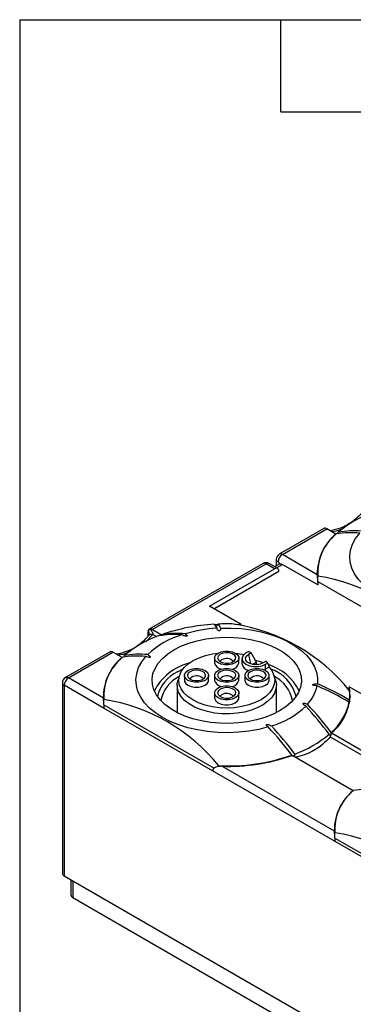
# Model space of a CAD drawing. Header units: millimetres. Extents: x 6 to 273, y 6 to 210.
# Tile 14 of 47: x 6 to 34, y 128 to 210. Entities that reach past the tile are written whole.
import ezdxf

# ---------------------------------------------------------------- set-up
doc = ezdxf.new("R2010")
doc.units = ezdxf.units.MM
doc.linetypes.add('SLD-Solid', pattern=[0])
doc.layers.add('TEXT', color=140, linetype='SLD-Solid', lineweight=25)

msp = doc.modelspace()

# ---------------------------------------------------------------- linework, layer by layer
for p, q in [((31.496, 167.471), (27.81, 165.344)), ((28.06, 165.319), (31.737, 167.441)), ((32.488, 167.008), (31.737, 167.441)), ((32.488, 167.008), (32.488, 166.996)), ((30.95, 163.651), (28.06, 165.319)), ((26.467, 164.568), (17.053, 159.134)), ((17.312, 159.114), (26.717, 164.543)), ((27.424, 164.135), (26.717, 164.543)), ((27.674, 164.16), (26.967, 164.568)), ((27.846, 164.548), (27.424, 164.304)), ((27.56, 164.911), (27.56, 164.383)), ((27.57, 164.22), (28.06, 164.502)), ((28.06, 164.502), (31.01, 162.799)), ((22.05, 161.033), (27.424, 164.135)), ((22.403, 160.829), (27.777, 163.931)), ((30.948, 163.686), (30.971, 163.93)), ((30.971, 163.947), (30.967, 163.518)), ((30.988, 163.098), (40.091, 157.843)), ((30.989, 163.181), (30.992, 163.531)), ((24.646, 159.534), (22.05, 161.033)), ((16.958, 158.566), (16.958, 158.91)), ((16.981, 159.041), (16.981, 158.59)), ((17.054, 158.741), (17.018, 159.105)), ((18.063, 158.654), (17.188, 159.16)), ((17.312, 159.114), (18.063, 158.68)), ((22.436, 159.543), (22.719, 159.558)), ((24.14, 159.56), (24.646, 159.534)), ((24.646, 159.505), (24.646, 159.534)), ((16.774, 158.094), (17.36, 158.699)), ((17.66, 158.527), (17.36, 158.699)), ((18.063, 158.654), (18.063, 158.68)), ((13.818, 157.266), (10.132, 155.138)), ((10.382, 155.114), (14.059, 157.236)), ((14.811, 156.803), (14.059, 157.236)), ((25.235, 157.28), (25.055, 157.175)), ((25.489, 157.196), (25.254, 157.06)), ((14.811, 156.803), (14.811, 156.791)), ((22.464, 156.761), (22.464, 156.353)), ((24.464, 156.353), (24.464, 156.761)), ((24.718, 156.706), (24.718, 156.298)), ((25.254, 157.06), (25.414, 156.279)), ((25.606, 156.228), (25.908, 156.402)), ((25.908, 156.402), (25.908, 156.205)), ((26.717, 156.487), (26.482, 156.352)), ((19.398, 155.624), (19.857, 155.862)), ((25.908, 156.281), (26.108, 156.224)), ((26.576, 155.775), (26.681, 155.828)), ((26.681, 156.237), (26.862, 156.341)), ((26.681, 155.828), (26.681, 156.237)), ((26.961, 155.99), (26.681, 155.828)), ((13.272, 153.445), (10.382, 155.114)), ((19.57, 155.344), (19.438, 154.95)), ((19.964, 155.318), (19.964, 154.91)), ((21.964, 154.91), (21.964, 155.318)), ((22.464, 155.318), (22.464, 154.91)), ((24.464, 154.91), (24.464, 155.318)), ((24.964, 155.318), (24.964, 154.91)), ((26.964, 154.91), (26.964, 155.318)), ((27.49, 154.95), (27.358, 155.344)), ((9.882, 154.705), (9.882, 138.946)), ((10.029, 154.501), (10.029, 138.742)), ((13.333, 152.594), (10.029, 154.501)), ((19.364, 154.502), (19.364, 152.244)), ((27.564, 152.244), (27.564, 154.502)), ((36.192, 152.869), (33.595, 154.368)), ((33.595, 154.065), (33.595, 154.368)), ((13.27, 153.481), (13.293, 153.725)), ((13.294, 153.742), (13.289, 153.313)), ((13.311, 152.976), (13.315, 153.326)), ((22.464, 153.875), (22.464, 153.467)), ((24.464, 153.467), (24.464, 153.875)), ((33.639, 153.313), (33.634, 153.742)), ((33.634, 153.725), (33.658, 153.481)), ((33.639, 153.273), (33.639, 153.313)), ((13.311, 152.893), (22.413, 147.638)), ((22.281, 147.428), (13.333, 152.594)), ((26.777, 151.144), (26.828, 151.089)), ((32.008, 150.243), (36.751, 147.505)), ((32.117, 150.567), (37.155, 147.659)), ((32.117, 150.541), (32.117, 150.567)), ((37.155, 147.633), (32.117, 150.541)), ((28.853, 148.686), (28.844, 148.723)), ((33.903, 145.781), (28.864, 148.69)), ((32.425, 141.573), (22.281, 147.428)), ((22.807, 147.846), (22.806, 147.776)), ((32.364, 142.424), (23.049, 147.802)), ((33.903, 145.769), (33.903, 145.781)), ((32.362, 142.459), (32.385, 142.703)), ((32.386, 142.72), (32.381, 142.291)), ((32.403, 141.955), (32.407, 142.305)), ((32.403, 141.871), (41.505, 136.616)), ((41.373, 136.407), (32.425, 141.573)), ((10.029, 138.742), (44.677, 118.74)), ((10.59, 138.418), (10.59, 137.15)), ((10.736, 138.334), (10.736, 136.946)), ((10.736, 136.946), (44.677, 117.352))]:
    msp.add_line(p, q)
at = {"flags": 128}
for points in [[(44.569, 161.26), (43.783, 161.059), (42.963, 160.911), (42.119, 160.818), (41.263, 160.782), (40.404, 160.802), (39.556, 160.879), (38.728, 161.012), (37.931, 161.198), (37.177, 161.435), (36.475, 161.721), (35.834, 162.051), (35.262, 162.421), (34.767, 162.826), (34.356, 163.262), (34.034, 163.721), (33.804, 164.199), (33.671, 164.689), (33.636, 165.185), (33.699, 165.679), (33.859, 166.167), (34.115, 166.64), (34.463, 167.093)], [(22.959, 159.233), (23.812, 159.239), (24.661, 159.188), (25.494, 159.082), (26.3, 158.922), (27.07, 158.71), (27.794, 158.45), (28.462, 158.143), (29.065, 157.795), (29.596, 157.41), (30.047, 156.992), (30.414, 156.547), (30.691, 156.082), (30.874, 155.601), (30.962, 155.111), (30.953, 154.618)], [(27.83, 152.389), (27.249, 152.093), (26.607, 151.841), (25.916, 151.638), (25.187, 151.487), (24.43, 151.389), (23.658, 151.347), (22.883, 151.361), (22.117, 151.431), (21.372, 151.556), (20.66, 151.734), (19.993, 151.961), (19.38, 152.236), (18.832, 152.552), (18.357, 152.906), (17.962, 153.291), (17.654, 153.702), (17.438, 154.132), (17.316, 154.574), (17.292, 155.022), (17.365, 155.467), (17.534, 155.904), (17.797, 156.326), (18.149, 156.724), (18.585, 157.095), (19.097, 157.43), (19.679, 157.727), (20.321, 157.978), (21.011, 158.181), (21.741, 158.333), (22.498, 158.431), (23.27, 158.473), (24.045, 158.459), (24.811, 158.389), (25.556, 158.264), (26.267, 158.086), (26.935, 157.858), (27.547, 157.584), (28.096, 157.267), (28.571, 156.914), (28.966, 156.528), (29.274, 156.117), (29.49, 155.687), (29.611, 155.245), (29.636, 154.798), (29.563, 154.352), (29.394, 153.915), (29.131, 153.494), (28.779, 153.095), (28.343, 152.725), (27.83, 152.389)], [(22.757, 157.17), (23.01, 157.276), (23.307, 157.331), (23.62, 157.331), (23.918, 157.276), (24.171, 157.17), (24.355, 157.023), (24.452, 156.852), (24.452, 156.671), (24.355, 156.499), (24.171, 156.353), (23.918, 156.247), (23.62, 156.191), (23.307, 156.191), (23.01, 156.247), (22.757, 156.353), (22.573, 156.499), (22.476, 156.671), (22.476, 156.852), (22.573, 157.023), (22.757, 157.17)], [(22.928, 157.071), (22.771, 156.938), (22.707, 156.782), (22.746, 156.622), (22.881, 156.482), (23.095, 156.379), (23.359, 156.328), (23.637, 156.336), (23.892, 156.4), (24.089, 156.514), (24.201, 156.661), (24.214, 156.822), (24.126, 156.974), (23.948, 157.098), (23.705, 157.176), (23.429, 157.198), (23.158, 157.161), (22.928, 157.071)], [(25.055, 157.175), (24.843, 157.007), (24.732, 156.81), (24.732, 156.602), (24.843, 156.405), (25.055, 156.237), (25.346, 156.114), (25.688, 156.05), (26.048, 156.05), (26.39, 156.114), (26.681, 156.237)], [(26.891, 151.054), (26.106, 150.854), (25.286, 150.706), (24.442, 150.613), (23.585, 150.577), (22.727, 150.597), (21.878, 150.674), (21.05, 150.807), (20.254, 150.993), (19.499, 151.23), (18.797, 151.516), (18.156, 151.846), (17.584, 152.216), (17.09, 152.621), (16.678, 153.057), (16.356, 153.516), (16.127, 153.994), (15.994, 154.484), (15.958, 154.98), (16.021, 155.474), (16.182, 155.962), (16.438, 156.435), (16.785, 156.888)], [(26.961, 155.99), (27.212, 155.658), (27.369, 155.308), (27.429, 154.948), (27.39, 154.587), (27.253, 154.234), (27.021, 153.898), (26.701, 153.587), (26.299, 153.309), (25.827, 153.071), (25.296, 152.879), (24.719, 152.738), (24.11, 152.651), (23.486, 152.62), (22.861, 152.647), (22.251, 152.73), (21.671, 152.868), (21.136, 153.056), (20.659, 153.291), (20.253, 153.566), (19.926, 153.875), (19.688, 154.21), (19.544, 154.562), (19.498, 154.923), (19.551, 155.283), (19.702, 155.634), (19.946, 155.967), (20.279, 156.274), (20.691, 156.547), (21.172, 156.778), (21.711, 156.963), (22.293, 157.097), (22.743, 157.161)], [(23.04, 156.598), (22.91, 156.486), (22.899, 156.47)], [(24.185, 157.161), (24.76, 157.074), (24.882, 157.048)], [(26.482, 156.352), (26.235, 156.252), (25.944, 156.207), (25.643, 156.222), (25.37, 156.296), (25.157, 156.419), (25.03, 156.576), (25.003, 156.75), (25.081, 156.918), (25.254, 157.06)], [(26.495, 156.359), (26.251, 156.435), (25.852, 156.542)], [(20.257, 155.726), (20.51, 155.832), (20.807, 155.888), (21.12, 155.888), (21.418, 155.832), (21.671, 155.726), (21.855, 155.58), (21.952, 155.408), (21.952, 155.228), (21.855, 155.056), (21.671, 154.91), (21.418, 154.804), (21.12, 154.748), (20.807, 154.748), (20.51, 154.804), (20.257, 154.91), (20.073, 155.056), (19.976, 155.228), (19.976, 155.408), (20.073, 155.58), (20.257, 155.726)], [(20.428, 155.627), (20.271, 155.495), (20.207, 155.338), (20.246, 155.179), (20.381, 155.039), (20.595, 154.936), (20.859, 154.885), (21.137, 154.892), (21.392, 154.957), (21.589, 155.071), (21.701, 155.218), (21.714, 155.379), (21.626, 155.531), (21.448, 155.655), (21.205, 155.733), (20.929, 155.755), (20.658, 155.718), (20.428, 155.627)], [(22.757, 155.726), (23.01, 155.832), (23.307, 155.888), (23.62, 155.888), (23.918, 155.832), (24.171, 155.726), (24.355, 155.58), (24.452, 155.408), (24.452, 155.228), (24.355, 155.056), (24.171, 154.91), (23.918, 154.804), (23.62, 154.748), (23.307, 154.748), (23.01, 154.804), (22.757, 154.91), (22.573, 155.056), (22.476, 155.228), (22.476, 155.408), (22.573, 155.58), (22.757, 155.726)], [(22.928, 155.627), (22.771, 155.495), (22.707, 155.338), (22.746, 155.179), (22.881, 155.039), (23.095, 154.936), (23.359, 154.885), (23.637, 154.892), (23.892, 154.957), (24.089, 155.071), (24.201, 155.218), (24.214, 155.379), (24.126, 155.531), (23.948, 155.655), (23.705, 155.733), (23.429, 155.755), (23.158, 155.718), (22.928, 155.627)], [(25.257, 155.726), (25.51, 155.832), (25.807, 155.888), (26.12, 155.888), (26.418, 155.832), (26.671, 155.726), (26.855, 155.58), (26.952, 155.408), (26.952, 155.228), (26.855, 155.056), (26.671, 154.91), (26.418, 154.804), (26.12, 154.748), (25.807, 154.748), (25.51, 154.804), (25.257, 154.91), (25.073, 155.056), (24.976, 155.228), (24.976, 155.408), (25.073, 155.58), (25.257, 155.726)], [(25.428, 155.627), (25.271, 155.495), (25.207, 155.338), (25.246, 155.179), (25.381, 155.039), (25.595, 154.936), (25.859, 154.885), (26.137, 154.892), (26.392, 154.957), (26.589, 155.071), (26.701, 155.218), (26.714, 155.379), (26.626, 155.531), (26.448, 155.655), (26.205, 155.733), (25.929, 155.755), (25.658, 155.718), (25.428, 155.627)], [(27.49, 154.95), (27.499, 154.92), (27.563, 154.559), (27.53, 154.196), (27.401, 153.841), (27.179, 153.501), (26.871, 153.185), (26.481, 152.899), (26.021, 152.652), (25.501, 152.448), (24.933, 152.292), (24.33, 152.188), (23.707, 152.139), (23.078, 152.145), (22.458, 152.207), (21.862, 152.323), (21.303, 152.49), (20.796, 152.704), (20.351, 152.961), (19.979, 153.254), (19.69, 153.577), (19.489, 153.921), (19.382, 154.279), (19.371, 154.642), (19.438, 154.95)], [(19.964, 154.91), (19.976, 154.82), (20.073, 154.648), (20.257, 154.502), (20.51, 154.395), (20.807, 154.34), (21.12, 154.34), (21.418, 154.395), (21.671, 154.502), (21.855, 154.648), (21.952, 154.82), (21.964, 154.91)], [(20.54, 155.155), (20.41, 155.042), (20.399, 155.027)], [(23.04, 155.155), (22.91, 155.042), (22.899, 155.027)], [(24.964, 154.91), (24.976, 154.82), (25.073, 154.648), (25.257, 154.502), (25.51, 154.395), (25.807, 154.34), (26.12, 154.34), (26.418, 154.395), (26.671, 154.502), (26.855, 154.648), (26.952, 154.82), (26.964, 154.91)], [(25.54, 155.155), (25.41, 155.042), (25.399, 155.027)], [(22.757, 154.283), (23.01, 154.389), (23.307, 154.445), (23.62, 154.445), (23.918, 154.389), (24.171, 154.283), (24.355, 154.137), (24.452, 153.965), (24.452, 153.785), (24.355, 153.613), (24.171, 153.467), (23.918, 153.361), (23.62, 153.305), (23.307, 153.305), (23.01, 153.361), (22.757, 153.467), (22.573, 153.613), (22.476, 153.785), (22.476, 153.965), (22.573, 154.137), (22.757, 154.283)], [(22.928, 154.184), (22.771, 154.052), (22.707, 153.895), (22.746, 153.736), (22.881, 153.595), (23.095, 153.493), (23.359, 153.442), (23.637, 153.449), (23.892, 153.514), (24.089, 153.628), (24.201, 153.775), (24.214, 153.935), (24.126, 154.088), (23.948, 154.211), (23.705, 154.29), (23.429, 154.312), (23.158, 154.275), (22.928, 154.184)], [(22.464, 153.467), (22.476, 153.376), (22.573, 153.205), (22.757, 153.058), (23.01, 152.952), (23.307, 152.896), (23.62, 152.896), (23.918, 152.952), (24.171, 153.058), (24.355, 153.205), (24.452, 153.376), (24.464, 153.467)], [(23.04, 153.712), (22.91, 153.599), (22.899, 153.583)], [(30.269, 148.91), (30.983, 149.319), (31.255, 149.498)]]:
    msp.add_lwpolyline(points, dxfattribs=at)
for centre, radius, start, end in [((38.791, 159.839), 9.542, 110.13933, 129.85529), ((35.164, 163.75), 4.216, 129.40355, 181.35598), ((35.138, 163.799), 4.154, 129.23023, 183.68748), ((31.556, 167.14), 0.352, 58.97805, 80.69979), ((33.787, 159.455), 7.668, 84.94397, 99.58462), ((33.985, 159.635), 7.642, 85.30089, 99.86289), ((28.06, 164.911), 0.5, 119.99731, 180), ((28.474, 164.672), 0.768, 122.60548, 177.39452), ((27.914, 165.114), 0.251, 54.38242, 114.30712), ((26.717, 164.135), 0.5, 60.00269, 119.99731), ((26.57, 164.339), 0.251, 54.38242, 114.30712), ((26.863, 164.339), 0.251, 65.69288, 125.61758), ((27.81, 164.936), 0.251, 185.6948, 245.62534), ((27.562, 163.966), 0.218, 350.78596, 129.20329), ((28.612, 148.447), 15.272, 38.97227, 81.0331), ((17.311, 158.916), 0.352, 159.30661, 181.02438), ((17.131, 158.812), 0.352, 58.97805, 80.69979), ((23.258, 143.919), 15.649, 93.04102, 109.3081), ((19.361, 151.127), 7.668, 84.94397, 99.58462), ((23.356, 147.366), 11.873, 93.3608, 106.23683), ((22.103, 159.07), 0.577, 14.94286, 55.68241), ((23.464, 141.975), 17.602, 88.10774, 92.39944), ((22.402, 159.085), 0.577, 14.94286, 55.68241), ((21.739, 144.519), 15.224, 38.71752, 81.28786), ((21.113, 149.634), 9.542, 110.13933, 129.85529), ((21.758, 151.956), 7.014, 106.52845, 133.46617), ((19.137, 151.063), 7.642, 85.30089, 99.86289), ((13.878, 156.935), 0.352, 58.97805, 80.69979), ((23.775, 152.421), 5.074, 70.24892, 73.26845), ((17.487, 153.545), 4.216, 129.40355, 181.35598), ((17.46, 153.594), 4.154, 129.23023, 183.68748), ((16.11, 149.25), 7.668, 84.94397, 99.58462), ((16.307, 149.43), 7.642, 85.30089, 99.86289), ((23.138, 156.52), 0.695, 193.94235, 260.24361), ((23.458, 155.95), 0.772, 42.36905, 122.86787), ((23.817, 156.491), 0.662, 277.85363, 347.96041), ((25.136, 154.779), 2.327, 42.1432, 47.22085), ((21.499, 151.928), 4.552, 104.48929, 152.2183), ((20.687, 152.881), 3.031, 115.1763, 166.74074), ((25.396, 156.406), 0.687, 189.10049, 259.11955), ((25.645, 152.14), 4.263, 26.61331, 72.80656), ((26.067, 152.805), 3.218, 13.86909, 71.81423), ((10.382, 154.705), 0.5, 119.99731, 180), ((10.796, 154.466), 0.768, 122.60548, 177.39452), ((10.236, 154.909), 0.251, 54.38242, 114.30712), ((20.764, 152.713), 2.797, 116.19747, 169.31107), ((20.958, 154.506), 0.772, 42.36905, 122.86787), ((23.138, 155.077), 0.695, 193.94235, 260.24361), ((23.458, 154.506), 0.772, 42.36905, 122.86787), ((23.817, 155.048), 0.662, 277.85363, 347.96041), ((25.958, 154.506), 0.772, 42.36905, 122.86787), ((26.041, 152.62), 2.935, 12.02963, 62.46182), ((10.133, 154.73), 0.251, 185.6948, 245.62534), ((27.819, 155.096), 3.175, 317.02297, 348.18717), ((22.858, 135.144), 20.92, 59.16483, 67.31274), ((22.884, 135.317), 20.92, 59.16483, 67.31274), ((29.566, 153.747), 4.077, 308.73893, 8.75258), ((30.236, 153.705), 3.398, 352.81018, 5.66804), ((10.934, 138.241), 15.272, 38.97227, 81.0331), ((23.458, 153.063), 0.772, 42.36905, 122.86787), ((29.113, 154.061), 4.569, 310.73675, 347.94768), ((25.169, 157.864), 7.014, 286.52845, 313.46617), ((8.778, 133.121), 28.92, 36.81811, 42.8086), ((9.069, 133.3), 28.8, 36.91763, 42.97067), ((5.818, 131.424), 28.8, 36.91763, 42.97067), ((5.948, 131.487), 28.92, 36.81811, 42.8086), ((25.814, 157.777), 9.542, 290.13933, 309.85529), ((23.528, 164.106), 16.275, 267.46039, 289.06178), ((23.545, 164.039), 16.245, 268.2511, 289.11528), ((36.579, 142.524), 4.216, 129.40355, 181.35598), ((36.552, 142.572), 4.154, 129.23023, 183.68748), ((35.202, 138.229), 7.668, 84.94397, 99.58462), ((30.026, 127.22), 15.272, 38.97227, 81.0331), ((10.133, 138.971), 0.251, 185.6948, 245.62534), ((10.84, 137.175), 0.251, 185.6948, 245.62534)]:
    msp.add_arc(centre, radius, start, end)
msp.add_ellipse((28.06, 164.911), major_axis=(-0.354, 0.612), ratio=0.577335, start_param=1.570756, end_param=1.868007)
for points, knots in [([(34.726, 168.865), (34.572, 168.694), (34.244, 168.328), (33.624, 167.863), (32.887, 167.471), (32.314, 167.338), (32.03, 167.272)], [0, 0, 0, 0, 0.212988, 0.455342, 0.729155, 1, 1, 1, 1]), ([(31.538, 167.487), (31.528, 167.485), (31.514, 167.482), (31.5, 167.473), (31.496, 167.471)], [0, 0, 0, 0, 0.756352, 1, 1, 1, 1]), ([(32.142, 167.208), (32.412, 167.257), (32.775, 167.324), (33.099, 167.482), (33.183, 167.523)], [0, 0, 0, 0, 0.74192, 1, 1, 1, 1]), ([(32.655, 167.038), (32.655, 167.039), (32.662, 167.054), (32.67, 167.088), (32.676, 167.13), (32.676, 167.154), (32.676, 167.164)], [0, 0, 0, 0, 0.027912, 0.349132, 0.726651, 1, 1, 1, 1]), ([(27.826, 164.536), (27.848, 164.549), (27.884, 164.555), (27.967, 164.545), (28.013, 164.529), (28.06, 164.502)], [0, 0, 0, 0, 0.5, 0.5, 1, 1, 1, 1]), ([(31.01, 162.799), (31.01, 162.869), (31.006, 162.955), (30.994, 163.123), (30.988, 163.204), (30.968, 163.427), (30.957, 163.553), (30.95, 163.651)], [0, 0, 0, 0, 0.25, 0.25, 0.5, 0.5, 1, 1, 1, 1]), ([(17.018, 159.105), (17.023, 159.111), (17.029, 159.117), (17.036, 159.123), (17.043, 159.128), (17.051, 159.133), (17.06, 159.137), (17.072, 159.144), (17.087, 159.149), (17.103, 159.154)], [0, 0, 0, 0, 0.0000495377, 0.0000495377, 0.0000495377, 0.0000990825, 0.0000990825, 0.0000990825, 0.0001703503, 0.0001703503, 0.0001703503, 0.0001703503]), ([(17.103, 159.154), (17.177, 159.072), (17.284, 158.936), (17.36, 158.783), (17.367, 158.722), (17.36, 158.699)], [-1.329503, -1.329503, -1.329503, -1.329503, -0.855564, -0.533701, -0.211837, -0.211837, -0.211837, -0.211837]), ([(22.533, 159.413), (22.543, 159.41), (22.567, 159.404), (22.608, 159.41), (22.648, 159.426), (22.683, 159.452), (22.711, 159.49), (22.725, 159.528), (22.727, 159.553), (22.727, 159.561)], [0, 0, 0, 0, 0.111191, 0.252563, 0.387641, 0.533416, 0.702216, 0.901894, 1, 1, 1, 1]), ([(22.959, 159.233), (22.965, 159.192), (22.964, 159.152), (22.944, 159.091), (22.935, 159.071), (22.911, 159.043), (22.902, 159.034), (22.877, 159.019), (22.861, 159.013), (22.825, 159.011), (22.807, 159.015), (22.778, 159.027), (22.765, 159.035), (22.734, 159.06), (22.718, 159.079), (22.681, 159.137), (22.667, 159.177), (22.66, 159.218)], [0, 0, 0, 0, 0.25, 0.25, 0.375, 0.375, 0.4375, 0.4375, 0.5, 0.5, 0.5625, 0.5625, 0.625, 0.625, 0.75, 0.75, 1, 1, 1, 1]), ([(17.048, 158.66), (16.895, 158.489), (16.567, 158.123), (15.947, 157.658), (15.209, 157.266), (14.637, 157.133), (14.352, 157.067)], [0, 0, 0, 0, 0.212988, 0.455342, 0.729155, 1, 1, 1, 1]), ([(17.054, 158.741), (17.054, 158.722), (17.052, 158.693), (17.047, 158.667), (17.044, 158.654), (17.041, 158.648), (17.041, 158.648), (17.041, 158.648)], [0, 0, 0, 0, 0.378842, 0.553699, 0.722679, 0.890039, 1, 1, 1, 1]), ([(17.056, 158.656), (17.067, 158.671), (17.098, 158.715), (17.206, 158.736), (17.309, 158.712), (17.36, 158.699)], [0, 0, 0, 0, 0.210187, 0.60486, 1, 1, 1, 1]), ([(20.037, 158.765), (20.086, 158.734), (20.13, 158.7), (20.177, 158.642), (20.191, 158.622), (20.193, 158.59), (20.19, 158.578), (20.17, 158.561), (20.151, 158.556), (20.096, 158.551), (20.059, 158.558), (19.992, 158.575), (19.959, 158.585), (19.868, 158.62), (19.813, 158.649), (19.763, 158.68)], [0, 0, 0, 0, 0.25, 0.25, 0.375, 0.375, 0.4375, 0.4375, 0.5, 0.5, 0.625, 0.625, 0.75, 0.75, 1, 1, 1, 1]), ([(13.86, 157.282), (13.85, 157.28), (13.836, 157.277), (13.822, 157.268), (13.819, 157.266)], [0, 0, 0, 0, 0.75636, 1, 1, 1, 1]), ([(14.464, 157.003), (14.734, 157.052), (15.098, 157.119), (15.421, 157.277), (15.505, 157.318)], [0, 0, 0, 0, 0.74192, 1, 1, 1, 1]), ([(14.977, 156.833), (14.977, 156.834), (14.984, 156.849), (14.992, 156.883), (14.999, 156.924), (14.998, 156.949), (14.998, 156.959)], [0, 0, 0, 0, 0.027912, 0.349132, 0.726651, 1, 1, 1, 1]), ([(16.933, 157.046), (16.987, 157.018), (17.035, 156.986), (17.096, 156.934), (17.115, 156.915), (17.144, 156.876), (17.156, 156.855), (17.149, 156.823), (17.14, 156.812), (17.11, 156.8), (17.091, 156.798), (17.035, 156.799), (16.999, 156.807), (16.9, 156.834), (16.84, 156.86), (16.785, 156.888)], [0, 0, 0, 0, 0.25, 0.25, 0.375, 0.375, 0.5, 0.5, 0.5625, 0.5625, 0.625, 0.625, 0.75, 0.75, 1, 1, 1, 1]), ([(30.927, 154.446), (30.856, 154.45), (30.787, 154.458), (30.686, 154.479), (30.654, 154.488), (30.611, 154.506), (30.597, 154.513), (30.576, 154.53), (30.568, 154.54), (30.571, 154.561), (30.581, 154.571), (30.607, 154.585), (30.623, 154.591), (30.671, 154.604), (30.706, 154.61), (30.811, 154.621), (30.882, 154.622), (30.953, 154.618)], [0, 0, 0, 0, 0.25, 0.25, 0.375, 0.375, 0.4375, 0.4375, 0.5, 0.5, 0.5625, 0.5625, 0.625, 0.625, 0.75, 0.75, 1, 1, 1, 1]), ([(13.333, 152.594), (13.333, 152.664), (13.328, 152.75), (13.317, 152.918), (13.31, 152.998), (13.29, 153.222), (13.279, 153.348), (13.272, 153.445)], [0, 0, 0, 0, 0.25, 0.25, 0.5, 0.5, 1, 1, 1, 1]), ([(33.608, 153.28), (33.608, 153.244), (33.607, 153.201), (33.604, 153.115), (33.601, 153.071), (33.593, 153.02), (33.589, 153.017), (33.584, 153.044), (33.582, 153.072), (33.581, 153.108)], [0, 0, 0, 0, 0.25, 0.25, 0.5, 0.5, 0.75, 0.75, 1, 1, 1, 1]), ([(29.995, 152.773), (29.94, 152.802), (29.892, 152.833), (29.832, 152.886), (29.813, 152.904), (29.784, 152.944), (29.772, 152.965), (29.779, 152.997), (29.787, 153.007), (29.818, 153.02), (29.837, 153.022), (29.893, 153.02), (29.928, 153.013), (30.028, 152.985), (30.088, 152.96), (30.142, 152.931)], [0, 0, 0, 0, 0.25, 0.25, 0.375, 0.375, 0.5, 0.5, 0.5625, 0.5625, 0.625, 0.625, 0.75, 0.75, 1, 1, 1, 1]), ([(26.891, 151.054), (26.842, 151.086), (26.798, 151.12), (26.75, 151.178), (26.737, 151.198), (26.735, 151.23), (26.737, 151.241), (26.758, 151.259), (26.776, 151.264), (26.832, 151.268), (26.868, 151.261), (26.936, 151.245), (26.968, 151.234), (27.06, 151.199), (27.115, 151.171), (27.165, 151.14)], [0, 0, 0, 0, 0.25, 0.25, 0.375, 0.375, 0.4375, 0.4375, 0.5, 0.5, 0.625, 0.625, 0.75, 0.75, 1, 1, 1, 1]), ([(32.095, 150.6), (32.093, 150.561), (32.084, 150.519), (32.055, 150.437), (32.033, 150.396), (31.986, 150.348), (31.962, 150.346), (31.933, 150.38), (31.928, 150.414), (31.93, 150.452)], [0, 0, 0, 0, 0.25, 0.25, 0.5, 0.5, 0.75, 0.75, 1, 1, 1, 1]), ([(32.008, 150.243), (32.039, 150.28), (32.067, 150.33), (32.106, 150.438), (32.117, 150.494), (32.117, 150.541)], [0, 0, 0, 0, 0.5, 0.5, 1, 1, 1, 1]), ([(30.676, 149.113), (30.421, 148.98), (29.928, 148.724), (29.377, 148.604), (29.112, 148.547)], [0, 0, 0, 0, 0.518007, 1, 1, 1, 1]), ([(29.1, 148.818), (29.1, 148.797), (29.1, 148.761), (29.079, 148.708), (29.051, 148.667), (29.017, 148.639), (28.991, 148.625), (28.979, 148.624), (28.979, 148.623)], [0, 0, 0, 0, 0.28736, 0.492187, 0.664375, 0.837292, 0.99296, 1, 1, 1, 1]), ([(23.049, 147.802), (22.965, 147.804), (22.882, 147.798), (22.72, 147.774), (22.64, 147.754), (22.494, 147.698), (22.425, 147.66), (22.318, 147.561), (22.281, 147.498), (22.281, 147.428)], [0, 0, 0, 0, 0.25, 0.25, 0.5, 0.5, 0.75, 0.75, 1, 1, 1, 1]), ([(32.425, 141.573), (32.425, 141.642), (32.42, 141.728), (32.409, 141.897), (32.402, 141.977), (32.382, 142.2), (32.371, 142.327), (32.364, 142.424)], [0, 0, 0, 0, 0.25, 0.25, 0.5, 0.5, 1, 1, 1, 1])]:
    msp.add_open_spline(points, degree=3, knots=knots)
for points in [[(31.612, 167.487), (31.584, 167.491), (31.558, 167.491), (31.538, 167.487)], [(16.981, 159.041), (16.992, 159.067), (17.005, 159.089), (17.018, 159.105)], [(17.103, 159.154), (17.132, 159.162), (17.159, 159.164), (17.188, 159.16)], [(13.935, 157.282), (13.906, 157.286), (13.881, 157.286), (13.86, 157.282)], [(25.908, 156.402), (25.771, 156.669), (25.632, 156.934), (25.489, 157.196)], [(26.862, 156.341), (26.895, 156.224), (26.928, 156.107), (26.961, 155.99)], [(32.008, 150.243), (31.626, 149.784), (31.183, 149.405), (30.676, 149.113)]]:
    msp.add_open_spline(points, degree=3)
at = {"layer": 'TEXT'}
for p, q in [((6.35, 209.55), (273.05, 209.55)), ((6.35, 209.55), (6.35, 6.35)), ((27.94, 201.93), (27.94, 209.55)), ((27.94, 201.93), (35.56, 201.93))]:
    msp.add_line(p, q, dxfattribs=at)

doc.saveas('drawing.dxf')
